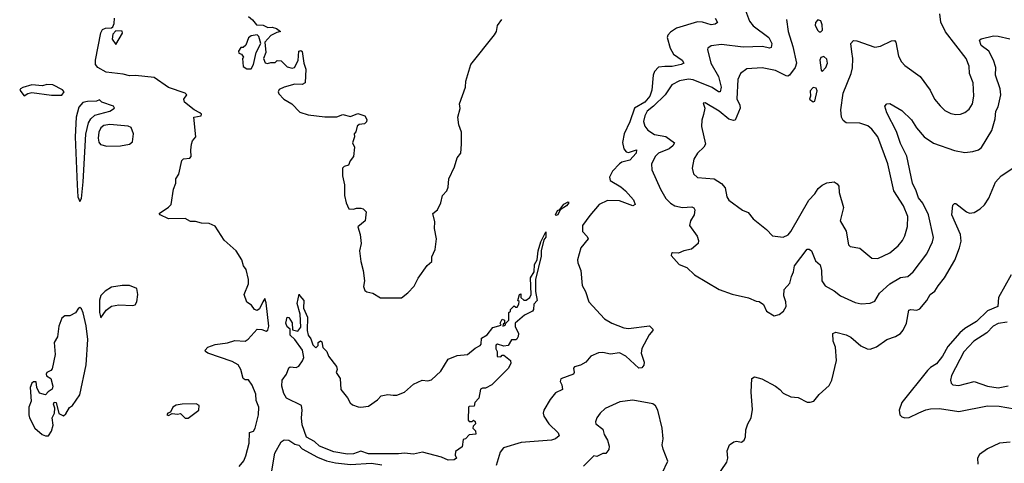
# Model space of a CAD drawing. Extents: x 1995161 to 2088924, y 769148 to 906007.
# Tile 145 of 256: x 2043594 to 2050147, y 783321 to 786274. Entities that reach past the tile are written whole.
import ezdxf

# ---------------------------------------------------------------- set-up
doc = ezdxf.new("R2010")
doc.units = 0

msp = doc.modelspace()

# ---------------------------------------------------------------- linework, layer by layer
at = {"layer": '0CON20XD'}
for points in [[(2048424.3, 786335), (2048451.5, 786265), (2048475, 786233.6), (2048578.5, 786155), (2048598.8, 786115), (2048595, 786088.8), (2048585, 786085.6), (2048536.5, 786096.5), (2048409, 786091)], [(2049305, 784684), (2049385, 784723.1), (2049440.6, 784769.4), (2049468.1, 784805), (2049485.4, 784834.6), (2049502.2, 784897.8), (2049503.8, 784963.8), (2049476.4, 785035), (2049410.8, 785135), (2049372.4, 785315), (2049304, 785495), (2049265, 785545.4), (2049237.4, 785567.4), (2049185, 785585.4), (2049095, 785588.2), (2049075, 785602.2), (2049063.2, 785625), (2049059.6, 785675), (2049073.5, 785785), (2049128.5, 785915), (2049137, 785953), (2049138.5, 786015), (2049131.2, 786061.2), (2049125.7, 786115), (2049143.6, 786136.4), (2049165, 786134.5), (2049285, 786090.4), (2049323, 786097), (2049395, 786132.7), (2049415.4, 786135.4), (2049424.5, 786124.5), (2049442.5, 786032.5), (2049463.5, 785993.5), (2049485, 785968.9), (2049587.1, 785895), (2049652.2, 785805), (2049681.1, 785745), (2049719.8, 785699.8), (2049750.8, 785670.8), (2049789.7, 785649.7), (2049825, 785642.1), (2049854.7, 785645.3), (2049883.3, 785656.7), (2049911.9, 785678.1), (2049934.5, 785715), (2049943.9, 785765), (2049940, 785855), (2049914.7, 785915), (2049913.8, 785965), (2049892.5, 786015), (2049755.8, 786194.2), (2049725, 786256.7), (2049717.8, 786312.2)], [(2045212, 784395), (2045190.8, 784349.2), (2045175, 784338.8), (2045155.8, 784345.8), (2045135.8, 784375), (2045105, 784393.8), (2045087.8, 784445), (2045115.8, 784515), (2045115.8, 784545.8), (2045101.9, 784611.9), (2045083.8, 784635), (2045072, 784675), (2045034, 784735), (2044955, 784806.7), (2044895, 784900), (2044855, 784918), (2044805, 784919.2), (2044765, 784931.2), (2044730.3, 784930.3), (2044695, 784950), (2044585, 784949.2), (2044530, 784975), (2044522.5, 784985), (2044584.3, 785025.7), (2044602, 785045), (2044618.8, 785145), (2044633.3, 785185), (2044633.3, 785215), (2044653.8, 785245), (2044672.3, 785337.7), (2044685, 785348.8), (2044726.9, 785353.1), (2044735.8, 785364.2), (2044732, 785405), (2044738, 785445), (2044745, 785467.5), (2044766.7, 785495), (2044753.3, 785625), (2044802.5, 785635), (2044803.8, 785645), (2044792, 785655), (2044755, 785674.4), (2044690, 785725), (2044686.7, 785745), (2044706.7, 785775), (2044696.2, 785785), (2044585, 785822.8), (2044489.3, 785889.3), (2044365, 785902.4), (2044325, 785901.2), (2044282.5, 785912.5), (2044170, 785925), (2044114.4, 785955), (2044099.2, 785975), (2044098.9, 786005), (2044135, 786187.5), (2044145, 786210), (2044165, 786218), (2044205, 786220), (2044213, 786227), (2044222, 786248), (2044224.3, 786285)], [(2045116.2, 786295), (2045143.5, 786273.5), (2045170.5, 786240.5), (2045215, 786238.8), (2045245, 786221.4), (2045275, 786223.8), (2045302.5, 786215), (2045330, 786195), (2045305, 786190), (2045265, 786170), (2045226.2, 786125), (2045232.2, 786055), (2045217.5, 786015), (2045227, 785987), (2045243, 785983), (2045265, 785990), (2045295, 785990), (2045308.3, 786001.7), (2045335, 786000), (2045375, 785960), (2045408.3, 785951.7), (2045423, 785957), (2045447.3, 786002.7), (2045452.5, 786065), (2045465, 786070), (2045475, 786062.5), (2045485.6, 785985), (2045497.7, 785945), (2045493.6, 785855), (2045475, 785842.7), (2045424.1, 785845.9), (2045354.2, 785825.8), (2045321.5, 785808.5), (2045314, 785795), (2045319.7, 785779.7), (2045351.2, 785745), (2045406.2, 785715), (2045457.7, 785657.7), (2045515, 785641.2), (2045625, 785628), (2045705, 785627.5), (2045745, 785642.5), (2045795, 785630), (2045845, 785648.8), (2045890, 785635), (2045905, 785610), (2045902.5, 785595), (2045888.3, 785581.7), (2045853.6, 785576.4), (2045840, 785565), (2045831.7, 785528.3), (2045820, 785515), (2045822.5, 785495), (2045810, 785455), (2045822.5, 785425), (2045816.4, 785363.6), (2045792.5, 785335), (2045782.5, 785305), (2045753.9, 785296.1), (2045743.3, 785285), (2045742.5, 785235), (2045756, 785175), (2045756.7, 785105), (2045766.7, 785055), (2045785, 785015.8), (2045815, 785013.1), (2045835, 785020), (2045865, 785018.8), (2045880, 785015), (2045900, 784995), (2045894, 784935), (2045843.8, 784895), (2045859.2, 784845), (2045866, 784785), (2045856, 784735), (2045863.8, 784665), (2045880.8, 784605), (2045888, 784535), (2045881.7, 784498.3), (2045891.7, 784471.7), (2045905, 784462.5), (2045943.6, 784453.6), (2045995, 784422.5), (2046135, 784422.5), (2046177.5, 784455), (2046220.3, 784499.7), (2046246.4, 784553.6), (2046305, 784637.5), (2046336.2, 784665), (2046336, 784695), (2046358, 784745), (2046368, 784815), (2046354, 784885), (2046357.7, 784927.7), (2046342.5, 784985), (2046375, 785007.5), (2046396.2, 785055), (2046408, 785105), (2046436, 785135), (2046445, 785160), (2046450, 785215), (2046487.5, 785295), (2046506, 785354), (2046528.8, 785385), (2046533.8, 785445), (2046533.3, 785525), (2046516.2, 785575), (2046510, 785625), (2046525.9, 785684.1), (2046520, 785715), (2046560, 785825), (2046563.9, 785866.1), (2046596.7, 785975), (2046755, 786172.5), (2046766.2, 786195), (2046773.8, 786235), (2046803.3, 786275)], [(2048221.4, 786285), (2048238.8, 786255), (2048222.5, 786245), (2048195, 786240), (2048138.8, 786258.8), (2048105, 786260.8), (2047965, 786217.5), (2047925, 786190.6), (2047908, 786172), (2047902.5, 786155), (2047922, 786085), (2047945, 786044.6), (2048003.5, 786005), (2048013.1, 785985), (2047996.2, 785975), (2047936.7, 785963.3), (2047886.9, 785963.1)], [(2048697.5, 786275), (2048709.1, 786195), (2048740.4, 786095), (2048763.2, 785985), (2048754.6, 785955), (2048718, 785905), (2048705, 785897.8), (2048695, 785900), (2048625, 785935.3), (2048535, 785953.1), (2048433.6, 785946.4), (2048391.1, 785915), (2048372.7, 785875), (2048367.4, 785747.4), (2048387.5, 785705), (2048389.3, 785685), (2048355, 785605.8), (2048345, 785602.9), (2048312.3, 785612.2), (2048250, 785665), (2048155, 785720), (2048142.5, 785717.5), (2048153.3, 785685), (2048145, 785642.5), (2048134.2, 785605), (2048132.6, 785562.6), (2048157.5, 785445), (2048147.3, 785425), (2048104.3, 785385), (2048081.4, 785345), (2048068.6, 785285), (2048079.1, 785249.1), (2048105, 785224.4), (2048214.7, 785214.7), (2048263.7, 785183.7), (2048288.1, 785155), (2048300.8, 785095), (2048313.4, 785073.4), (2048405, 785006.2), (2048441.7, 784991.7), (2048475, 784948), (2048565, 784876.7), (2048605, 784836), (2048675, 784826.9), (2048707.6, 784842.4), (2048725.8, 784864.2), (2048846.1, 785073.9), (2048885, 785114.4), (2048908.9, 785151.1), (2048935, 785173.3), (2048965, 785188.6), (2049015, 785194.2), (2049035, 785180.8), (2049045.5, 785165), (2049046.9, 785125), (2049076.9, 785025), (2049054.2, 784935), (2049095, 784867.5), (2049108.8, 784775), (2049120, 784765), (2049185, 784753.8), (2049266.1, 784686.1), (2049305, 784684)], [(2048925, 786192.5), (2048936.2, 786205), (2048935, 786240), (2048925, 786266.7), (2048905, 786272.5), (2048890, 786255), (2048888.8, 786235), (2048905, 786202.5), (2048915, 786192.5), (2048925, 786192.5)], [(2044235, 786110), (2044277.5, 786185), (2044277, 786197), (2044235, 786200), (2044213, 786177), (2044210, 786145), (2044235, 786110)], [(2045135, 785947.5), (2045151.2, 785975), (2045168.6, 786055), (2045198, 786115), (2045185, 786162.5), (2045175, 786172.5), (2045135, 786166.7), (2045117, 786153), (2045100, 786105), (2045081.7, 786088.3), (2045065, 786090), (2045050, 786065), (2045051.7, 786051.7), (2045070, 786045), (2045082.5, 786025), (2045077.5, 786015), (2045081.7, 785961.7), (2045105, 785947.5), (2045135, 785947.5)], [(2048409, 786091), (2048265, 786109.1), (2048195, 786100.8), (2048173.8, 786085), (2048171.2, 786075), (2048194.6, 785985), (2048245.3, 785895), (2048262.7, 785825), (2048255.6, 785794.4), (2048245, 785793.6), (2048203, 785823), (2048075, 785874.2), (2048045, 785877.5), (2047985, 785868.2), (2047935, 785841.1), (2047888.8, 785775), (2047812.5, 785697.5), (2047769.6, 785665), (2047753.4, 785635), (2047746.3, 785596.3), (2047755, 785566.2), (2047775, 785539.2), (2047819.7, 785509.7), (2047895, 785496.5), (2047950.8, 785455), (2047940.5, 785435), (2047915.5, 785415), (2047844.8, 785385.3), (2047824.6, 785365.4), (2047799.4, 785315), (2047800.6, 785275), (2047858.5, 785145), (2047894.7, 785084.7), (2047925, 785052.5), (2047955, 785034.6), (2048004.6, 785024.6), (2048067.5, 785027.5), (2048081.4, 785021.4), (2048087.5, 785007.5), (2048082.2, 784975), (2048058.6, 784935), (2048050.8, 784905), (2048102.6, 784832.6), (2048112.5, 784805), (2048110, 784785), (2048065, 784746.2), (2048015, 784736.2), (2047979.3, 784720.7), (2047938.3, 784721.7), (2047931.7, 784718.3), (2047930, 784705), (2047982.5, 784645), (2048035, 784623.8), (2048085, 784576.7), (2048248.8, 784478.8), (2048335, 784446.2), (2048445, 784422.5), (2048495, 784400), (2048515, 784397.5), (2048545, 784377.5), (2048564.1, 784334.1), (2048615, 784303.3), (2048647.7, 784312.3), (2048676.7, 784333.3), (2048695.8, 784365), (2048692.9, 784395), (2048678.6, 784435), (2048681.2, 784478.8), (2048719.2, 784520.8), (2048730, 784565), (2048744.7, 784595.3), (2048751.2, 784635), (2048835, 784746.2), (2048847.7, 784747.7), (2048863.3, 784735), (2048889.1, 784669.1), (2048921.3, 784641.3), (2048931.1, 784605), (2048932.2, 784535), (2048955, 784502.5), (2049015, 784469.2), (2049056, 784435), (2049155, 784392.2), (2049195, 784383.1), (2049255, 784388), (2049285, 784401.2), (2049316.3, 784453.7), (2049384.3, 784515), (2049455, 784558.2), (2049505.4, 784564.6), (2049540.8, 784595), (2049630, 784715), (2049668.1, 784795), (2049674.4, 784825), (2049642.3, 784975), (2049605, 785052.9), (2049575, 785089.2), (2049560.9, 785135), (2049535.4, 785185), (2049498.8, 785365), (2049455, 785449.2), (2049429.5, 785529.5), (2049365, 785653.8), (2049352.3, 785697.7), (2049365, 785713.3), (2049385, 785715.8), (2049465, 785669.4), (2049528.7, 785608.7), (2049562.5, 785555), (2049613.3, 785495), (2049675, 785451.4), (2049815, 785402.9), (2049885, 785390), (2049937.5, 785397.5), (2049975, 785407.1), (2049995, 785424.2), (2050062.7, 785537.3), (2050085.3, 785614.7), (2050089.2, 785665), (2050106.5, 785695), (2050123.5, 785775), (2050119.6, 785815), (2050088, 785905), (2050090, 785955), (2050073.8, 786005), (2050043.6, 786063.7), (2049993.5, 786103.5), (2049982.6, 786137.4), (2049993.1, 786146.9), (2050075, 786166.4), (2050105.4, 786165.4), (2050184.2, 786145.8)], [(2048935, 785930), (2048958.8, 785955), (2048969.2, 785985), (2048965, 786012.5), (2048945, 786030), (2048925, 786022.5), (2048920, 786005), (2048928.3, 785938.3), (2048935, 785930)], [(2047886.9, 785963.1), (2047845, 785957.1), (2047819.6, 785930.4), (2047810.2, 785905), (2047800, 785805), (2047787.7, 785765), (2047755, 785724.5), (2047684.8, 785685.2), (2047654.8, 785595), (2047617.3, 785515), (2047606.8, 785456.8), (2047615, 785413.8), (2047631.1, 785395), (2047645, 785390.4), (2047698.1, 785408.1), (2047696.5, 785385), (2047655, 785339), (2047600.6, 785325), (2047585, 785315.3), (2047539.3, 785265), (2047518.6, 785225), (2047524, 785204), (2047595, 785161.8), (2047626, 785136), (2047678, 785075), (2047690, 785045), (2047674.2, 785035.8), (2047585, 785068.4), (2047505, 785071.1), (2047450, 785045), (2047389.3, 784970.7), (2047339.6, 784905), (2047340.5, 784865), (2047370.7, 784830.7), (2047376.9, 784815), (2047329.4, 784755), (2047307.1, 784675), (2047307.5, 784655), (2047329.4, 784605), (2047338, 784505), (2047358.8, 784465), (2047382, 784395), (2047485, 784282), (2047535, 784253.1), (2047613.6, 784223.6), (2047645, 784217.8), (2047785, 784235.8), (2047808, 784215), (2047808, 784205), (2047783, 784177), (2047734.3, 784085), (2047730.8, 784055), (2047750, 783995), (2047748.8, 783975), (2047735, 783956.7), (2047715, 783954.4), (2047627.8, 784035), (2047585, 784056.2), (2047525, 784047.8), (2047475, 784058.5), (2047445, 784055.7), (2047395.7, 784034.3), (2047362, 783995), (2047325.5, 783974.5), (2047285.8, 783964.2), (2047278.8, 783955), (2047284.3, 783925), (2047280, 783915), (2047195, 783884), (2047190, 783865), (2047203, 783843), (2047207.4, 783812.6), (2047160.3, 783789.7), (2047125, 783745.8), (2047082.5, 783675), (2047078, 783655), (2047082.5, 783635), (2047115.8, 783585), (2047178, 783525), (2047185, 783503.3), (2047159.2, 783485), (2047133.6, 783476.3), (2046930.7, 783459.3), (2046814.3, 783425), (2046790.8, 783395), (2046764.4, 783305.6)], [(2043625, 785766.7), (2043648.1, 785781.9), (2043675, 785788.6), (2043805, 785772.5), (2043875, 785772.5), (2043890, 785795), (2043878.3, 785808.3), (2043815, 785840.6), (2043775, 785842), (2043745, 785832.9), (2043675, 785840), (2043615, 785823.8), (2043598.8, 785815), (2043594.2, 785805), (2043625, 785766.7)], [(2048875, 785727.5), (2048885, 785732.5), (2048900.7, 785800.7), (2048895, 785817.5), (2048875, 785822.5), (2048855, 785800), (2048856.7, 785765), (2048850, 785745), (2048875, 785727.5)], [(2043995, 785064), (2044005.5, 785084.5), (2044017.1, 785195), (2044035, 785512.5), (2044052.4, 785587.6), (2044067.3, 785615), (2044095, 785638), (2044194, 785665), (2044226, 785685), (2044218.3, 785698.3), (2044140, 785725), (2044125, 785740), (2044105, 785732.5), (2044045, 785730), (2044015, 785722.5), (2043987.6, 785692.4), (2043970.6, 785625), (2043964.4, 785495), (2043975.9, 785175), (2043981.3, 785095), (2043995, 785064)], [(2044175, 785432.9), (2044265, 785434.5), (2044324.7, 785445.3), (2044345, 785460.6), (2044350.5, 785515), (2044337.1, 785557.1), (2044315, 785566.2), (2044195, 785577.5), (2044155, 785568.9), (2044135, 785553.5), (2044120.7, 785525), (2044116, 785485), (2044120, 785460), (2044132.7, 785442.7), (2044175, 785432.9)], [(2048229.2, 783225), (2048300.3, 783329.7), (2048306.1, 783356.1), (2048303.3, 783405), (2048317.5, 783445), (2048346.1, 783463.9), (2048365, 783468), (2048397.7, 783462.3), (2048416.2, 783475), (2048423.6, 783496.4), (2048426.2, 783545), (2048438.8, 783585), (2048461.2, 783625), (2048471.7, 783678.3), (2048461.4, 783795), (2048466.7, 783885), (2048485, 783897.5), (2048533.2, 783883.2), (2048625, 783834.2), (2048652.2, 783812.2), (2048675, 783789.2), (2048725, 783764.2), (2048775, 783758.6), (2048835, 783728.9), (2048855, 783727.5), (2048879.2, 783735), (2048915, 783780), (2048981.1, 783838.9), (2048998.9, 783875), (2049029.5, 784005), (2049023.4, 784095), (2049008, 784135), (2049005, 784186.2), (2049025, 784194.4), (2049095, 784177.5), (2049125, 784160), (2049192.8, 784102.8), (2049235, 784084.2), (2049255, 784081.9), (2049295, 784095.5), (2049365, 784146.4), (2049423.6, 784166.4), (2049455, 784184.2), (2049473.5, 784206.5), (2049495.8, 784254.2), (2049510.4, 784339.6), (2049524.5, 784345.5), (2049565, 784340.9), (2049585, 784348.9), (2049630.9, 784405), (2049653.3, 784445), (2049683.9, 784466.1), (2049707.3, 784502.7), (2049749.1, 784555), (2049817.6, 784672.4), (2049849.4, 784755), (2049859.3, 784800.7), (2049855.6, 784845), (2049796.5, 784975), (2049805, 785040), (2049815, 785050), (2049825, 785050.8), (2049894.4, 784994.4), (2049915, 784986.7), (2049945, 784991.2), (2049985, 785014.3), (2050015, 785042.5), (2050042.8, 785087.2), (2050087, 785193), (2050126.7, 785235), (2050217.5, 785295)], [(2047165, 784970), (2047158.8, 784975), (2047174.3, 785005), (2047189.3, 785010.7), (2047215, 785046.9), (2047245, 785062.5), (2047248, 785055), (2047234.2, 785035), (2047191.7, 785008.3), (2047175, 784974.3), (2047165, 784970)], [(2046445, 783342), (2046401.5, 783361.5), (2046275, 783394.5), (2046215, 783382.7), (2046155, 783389.6), (2046115, 783383.9), (2045915, 783384.7), (2045865, 783402.9), (2045815, 783384.7), (2045775, 783381.6), (2045685, 783396.7), (2045588.9, 783435), (2045556.6, 783466.6), (2045503.1, 783495), (2045475, 783577.5), (2045470, 783625), (2045474.5, 783675), (2045468.6, 783705), (2045370.6, 783755), (2045352.9, 783785), (2045339.5, 783835), (2045341.8, 783875), (2045370, 783915), (2045385, 783956.7), (2045395, 783963.3), (2045435, 783958.8), (2045452.3, 783967.7), (2045477, 784003), (2045484.1, 784025.9), (2045475.7, 784075), (2045426, 784146), (2045395, 784174.2), (2045393.3, 784213.3), (2045375, 784230), (2045364.6, 784255), (2045375, 784293.3), (2045385, 784292.5), (2045406.4, 784256.4), (2045410.7, 784210.7), (2045445, 784200), (2045465, 784227.5), (2045461.2, 784315), (2045440, 784385), (2045455, 784447.5), (2045457.5, 784435), (2045484, 784405), (2045483.9, 784353.9), (2045510, 784295), (2045507.5, 784205), (2045513.2, 784173.2), (2045530.7, 784150.7), (2045545, 784110), (2045565, 784090), (2045580, 784105), (2045580, 784125), (2045595, 784137.5), (2045605, 784130), (2045611.7, 784091.7), (2045637.5, 784065), (2045650, 784035), (2045702, 783965), (2045706, 783945), (2045701.2, 783925), (2045726.2, 783885), (2045732.3, 783812.3), (2045775, 783757.5), (2045793, 783723), (2045809.7, 783709.7), (2045847, 783697), (2045865, 783694.2), (2045915, 783702), (2045975, 783743.3), (2046000.5, 783769.5), (2046045, 783780), (2046080, 783775), (2046105, 783774.3), (2046154.4, 783795.6), (2046215, 783848.8), (2046272.5, 783875), (2046309.2, 783869.2), (2046335, 783876.9), (2046396.2, 783933.8), (2046446.2, 784015), (2046505, 784039.4), (2046575, 784045.6), (2046625, 784088), (2046658.8, 784105), (2046666.2, 784115), (2046668, 784155), (2046705, 784177.5), (2046743.9, 784226.1), (2046798.3, 784241.7), (2046792.5, 784255), (2046805, 784280), (2046820, 784275), (2046820, 784255), (2046811.7, 784248.3), (2046810, 784235), (2046825, 784240), (2046830, 784255), (2046850, 784275), (2046850, 784325), (2046860, 784335), (2046860, 784345), (2046885, 784370), (2046895, 784360), (2046905, 784360), (2046915, 784380), (2046917.5, 784397.5), (2046910, 784405), (2046920, 784445), (2046928.3, 784448.3), (2046930, 784425), (2046948.3, 784408.3), (2046965, 784406.7), (2046990, 784425), (2046996.9, 784445), (2046994.3, 784555.7), (2047018, 784595), (2047020, 784645), (2047038, 784675), (2047044.3, 784735), (2047061.9, 784795), (2047095, 784862.5), (2047095, 784826.7), (2047082, 784808), (2047063.6, 784736.4), (2047065, 784700), (2047027.3, 784545), (2047027.5, 784465), (2047038.1, 784405), (2047015, 784380), (2047013.3, 784345), (2047007.1, 784335), (2046953.3, 784306.7), (2046892, 784255), (2046891.7, 784231.7), (2046914.4, 784185), (2046912.5, 784165), (2046902, 784148), (2046895, 784142.5), (2046867.5, 784142.5), (2046844.2, 784105.8), (2046815, 784101.2), (2046775, 784113.3), (2046763, 784107), (2046763.6, 784083.6), (2046772.5, 784065), (2046771.7, 784031.7), (2046795, 784030), (2046805, 784040), (2046815, 784040), (2046860, 784005), (2046862.5, 783985), (2046845, 783952.5), (2046737.3, 783842.7), (2046695, 783822.5), (2046675, 783822.5), (2046660, 783815), (2046650, 783755), (2046623, 783727), (2046618.3, 783701.7), (2046585, 783700), (2046580, 783695), (2046578.3, 783608.3), (2046585, 783600), (2046605, 783600), (2046615, 783607.5), (2046625, 783600), (2046627, 783583), (2046611.7, 783568.3), (2046610, 783555), (2046628.3, 783538.3), (2046630, 783515), (2046585, 783510), (2046560, 783485), (2046545, 783480), (2046538.8, 783431.2), (2046495, 783400), (2046492.5, 783375), (2046500, 783355), (2046485, 783343.3), (2046445, 783342)], [(2050193.2, 784575), (2050108.1, 784425), (2050102.9, 784365), (2050035, 784337), (2049961.1, 784265), (2049885, 784218.4), (2049851.2, 784188.8), (2049771.4, 784098.6), (2049734.7, 784035), (2049695.6, 783984.4), (2049655, 783958.8), (2049635, 783938.7), (2049463.8, 783725), (2049446.5, 783675), (2049451.9, 783645), (2049465, 783630), (2049485, 783624), (2049512.9, 783627.1), (2049576.9, 783656.9), (2049625, 783677.5), (2049655, 783682.9), (2049715, 783686.4), (2049845, 783666.9), (2050035, 783703.5), (2050111.7, 783701.7), (2050214, 783684)], [(2044135, 784290), (2044170.4, 784339.6), (2044205, 784368.1), (2044254.6, 784375.4), (2044345, 784371.9), (2044363, 784377), (2044372.9, 784395), (2044381.4, 784445), (2044374.2, 784484.2), (2044325, 784505.6), (2044275.6, 784505.6), (2044205, 784494.3), (2044163.6, 784466.4), (2044135, 784438.8), (2044125, 784407.5), (2044125.9, 784325.9), (2044135, 784290)], [(2045055, 783300.6), (2045085, 783338.6), (2045099.4, 783370.6), (2045121.5, 783455), (2045124.2, 783525.8), (2045150, 783535), (2045161.2, 783555), (2045184.3, 783645), (2045185.8, 783695), (2045168.8, 783738.8), (2045165, 783782.5), (2045141.2, 783841.2), (2045116.1, 783876.1), (2045095, 783876.7), (2045082, 783885), (2045065.7, 783945), (2045047.7, 783977.7), (2045009.1, 783999.1), (2044846.7, 784055), (2044831.2, 784065), (2044828.8, 784075), (2044846.2, 784095), (2044895, 784111.1), (2044977.6, 784122.4), (2045025, 784139.2), (2045095, 784134.2), (2045115, 784147.1), (2045175, 784213.3), (2045205, 784212.5), (2045235, 784200), (2045245, 784206.7), (2045252, 784235), (2045235, 784390), (2045225, 784417.5), (2045212, 784395)], [(2043765, 783503.1), (2043785, 783504), (2043805.5, 783534.5), (2043816.2, 783575), (2043810, 783625), (2043826.7, 783655), (2043828.8, 783688.8), (2043819.2, 783715), (2043822.8, 783727.2), (2043837.1, 783725), (2043853.8, 783653.8), (2043885, 783636.7), (2043900.5, 783649.5), (2043925, 783692.5), (2043946.7, 783705), (2043993.9, 783776.1), (2044035.8, 783975.8), (2044047.5, 784145), (2044036.6, 784236.6), (2044017.3, 784322.7), (2044005, 784350), (2043995, 784357.5), (2043986.4, 784353.6), (2043965, 784322.5), (2043927, 784303), (2043895, 784302.5), (2043875, 784287.5), (2043854.4, 784235), (2043845, 784163.3), (2043822.7, 784125), (2043830.5, 784045), (2043810.5, 783949.5), (2043802, 783938), (2043775, 783926.2), (2043771.2, 783915), (2043773.6, 783903.6), (2043802.5, 783885), (2043815.7, 783835.7), (2043810, 783815), (2043783.8, 783796.2), (2043765, 783776.2), (2043725, 783787.5), (2043708, 783825), (2043704.1, 783864.1), (2043685, 783863.5), (2043674.8, 783855.2), (2043663.5, 783825), (2043670, 783735), (2043654.7, 783695.3), (2043654.7, 783644.7), (2043658.5, 783625), (2043694.6, 783554.6), (2043742.8, 783512.8), (2043765, 783503.1)], [(2050165, 784261.7), (2050105, 784252.9), (2050072.2, 784235), (2050030.3, 784189.7), (2049944.5, 784135), (2049877.7, 784062.3), (2049795.6, 783905), (2049788.1, 783875), (2049792, 783855), (2049805, 783844.3), (2049845, 783839.4), (2049945, 783866.7), (2050035.4, 783835.4), (2050105, 783823.9), (2050172.2, 783837.8)], [(2044715, 783621.2), (2044787.1, 783675), (2044788.6, 783705), (2044768, 783718), (2044674.5, 783715.5), (2044635, 783708), (2044612.5, 783695), (2044598.3, 783661.7), (2044580, 783655), (2044572.5, 783645), (2044585, 783640), (2044608.3, 783651.7), (2044645, 783647.5), (2044665, 783652.5), (2044695, 783622.5), (2044715, 783621.2)], [(2047869.4, 783255), (2047908, 783335), (2047875.7, 783415.7), (2047870, 783445), (2047875.7, 783485), (2047869.2, 783555), (2047841.2, 783675), (2047824.3, 783704.3), (2047807, 783717), (2047675, 783741.4), (2047588.8, 783731.2), (2047490, 783685), (2047456.2, 783655), (2047436, 783625), (2047426.4, 783596.4), (2047428.8, 783585), (2047475, 783547.5), (2047483.2, 783513.2), (2047505.8, 783475), (2047516.9, 783435), (2047515, 783412.5), (2047495, 783387.5), (2047475, 783387.5), (2047435, 783366.7), (2047415, 783371.2), (2047347.3, 783302.7)], [(2045263.2, 783216.8), (2045291.7, 783388.3), (2045335, 783463.3), (2045355, 783478), (2045385, 783476), (2045425, 783448.1), (2045451.4, 783441.4), (2045475, 783417.5), (2045575, 783363.1), (2045635, 783338.4), (2045695, 783323.8), (2045795, 783313.8), (2045935, 783321.8), (2046005, 783310.4)], [(2050185, 783461.1), (2050115, 783455.6), (2050035, 783417.5), (2049980.8, 783379.2), (2049968.5, 783355), (2049970, 783315)]]:
    msp.add_lwpolyline(points, dxfattribs=at)

doc.saveas('drawing.dxf')
